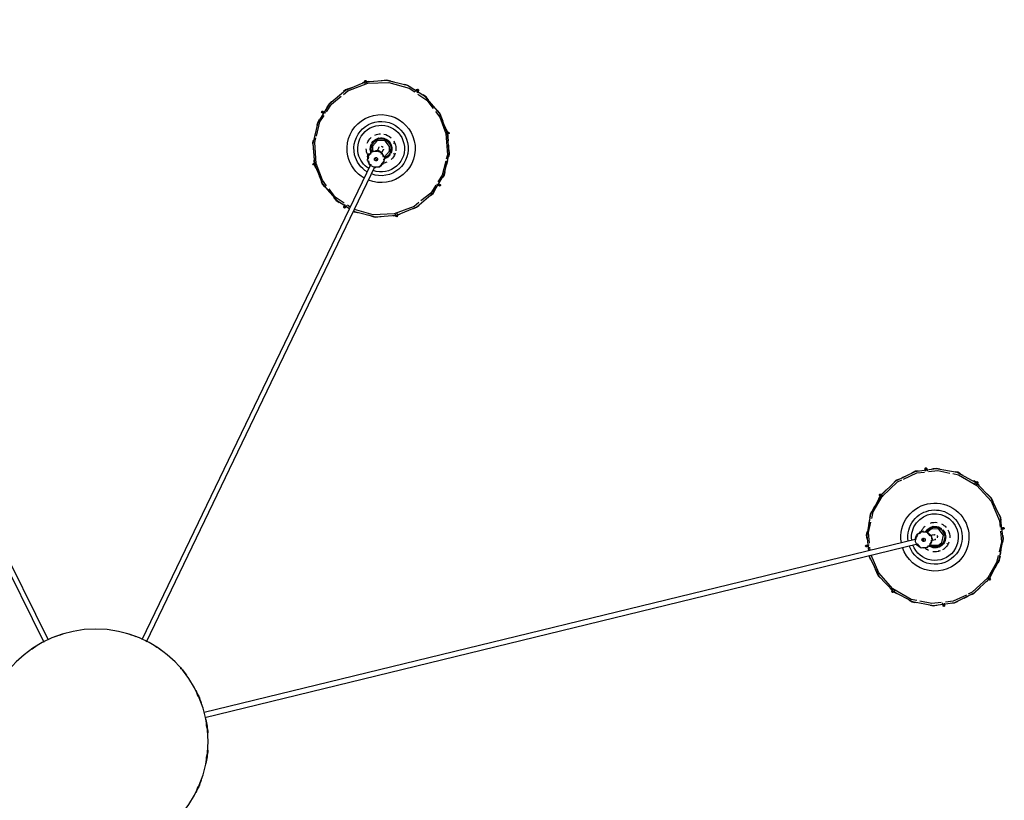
# Model space of a CAD drawing. Header units: millimetres. Extents: x 2868 to 10853, y -1210 to 7822.
# Tile 12 of 21: x 9656 to 10853, y 1538 to 2487. Entities that reach past the tile are written whole.
import ezdxf

# ---------------------------------------------------------------- set-up
doc = ezdxf.new("R2010")
doc.units = ezdxf.units.MM
doc.layers.add('E-LITE-EQPM', color=7, linetype='Continuous', lineweight=20)

# ---------------------------------------------------------------- blocks, each defined once
blk = doc.blocks.new('62802-7L - 64314-44-7L SAMBA Black_ribbon beige pendant lamp ø450-7L-659297-Planta_PDF Copy 1')
at = {"layer": 'E-LITE-EQPM', "color": 253, "lineweight": 25, "true_color": 0xaaaaaa}
for p, q in [((997.7, -246.1), (132, -35.2)), ((132.8, -29.3), (999.1, -240.3)), ((-436, -875), (-63, -120.6)), ((-57.5, -123.1), (-430.6, -877.6)), ((334.4, -702), (56.1, -123.5)), ((61.6, -121.2), (339.8, -699.4)), ((1030, -165.1), (1029.5, -168.5)), ((1055.7, -174.4), (1060.4, -176.6)), ((966.4, -185.4), (969.1, -182.5)), ((967.3, -184.8), (969.4, -182.7)), ((968.1, -182.6), (970.3, -185.4)), ((969.7, -182.3), (973.8, -180.1)), ((969.8, -182), (973, -180.2)), ((1079.3, -191.3), (1086.1, -197.7)), ((1082.8, -194.2), (1086.3, -197.6)), ((1086.1, -196.5), (1083.3, -198.6)), ((1086.1, -197.7), (1090.4, -205.7)), ((1086.6, -198.1), (1088.6, -201.8)), ((1099.8, -227), (1100.9, -233.1)), ((936.7, -238.7), (940.3, -239.2)), ((941.3, -232.4), (940.9, -236.4)), ((1024.6, -232.3), (1025.5, -232.4)), ((1015.5, -250.5), (1013.7, -250)), ((1015.2, -244.2), (1016.9, -244.6)), ((1035.1, -240.4), (1035.4, -241.3)), ((1001.8, -254.4), (1000.5, -252.6)), ((1001.9, -255.1), (1002.4, -253.1)), ((1001.9, -255.1), (1003.9, -255.6)), ((1002.4, -255.2), (1002.8, -253.6)), ((1003.9, -255.6), (1005.8, -256.1)), ((1005.3, -255.9), (1005.7, -254.3)), ((1006.3, -254.1), (1005.8, -256.1)), ((1007.7, -254.5), (1006.2, -254.4)), ((1009.9, -256.5), (1009.4, -254.6)), ((1011.6, -255.1), (1011.4, -253.9)), ((1103.6, -258.3), (1100.1, -257.9)), ((940.5, -270), (939.4, -263.9)), ((954.2, -299.3), (949.9, -291.4)), ((953.7, -298.9), (951.7, -295.2)), ((954.2, -300.6), (957.1, -298.4)), ((957.6, -302.8), (954, -299.5)), ((961, -305.8), (954.2, -299.3)), ((984.7, -322.7), (980, -320.4)), ((1070.8, -314.9), (1067.3, -316.8)), ((1072.2, -314.5), (1070, -311.6)), ((1074, -311.6), (1071.1, -314.7)), ((1010.3, -331.9), (1010.8, -328.5)), ((361.5, -639.3), (365.5, -639.6)), ((362.5, -639.6), (365.5, -639.8)), ((364.8, -638.8), (364, -642.2)), ((366, -639.9), (370.3, -641.7)), ((366.3, -639.8), (369.7, -641.2)), ((301.5, -650.2), (303.4, -653.2)), ((304.8, -651.6), (304.5, -651.1)), ((309.4, -649.6), (306, -652)), ((279.7, -673), (283.7, -668.2)), ((417.6, -675.5), (414.5, -677.4)), ((265.8, -702.1), (269.1, -693.8)), ((264.8, -703), (268.2, -703.7)), ((265.1, -707), (265.5, -702.1)), ((265.1, -711.5), (265.8, -702.1)), ((265.7, -701.5), (267.3, -697.6)), ((426.7, -701.3), (427.9, -706.4)), ((330.2, -711), (332, -710.1)), ((330.2, -711), (331, -712.8)), ((330.4, -711.4), (331.9, -710.7)), ((330.7, -710.5), (331.2, -708.3)), ((331, -712.8), (331.9, -714.6)), ((331.7, -714.1), (333.2, -713.4)), ((333.5, -713.8), (331.9, -714.6)), ((334.5, -715.2), (333.5, -714)), ((334.2, -718), (335.3, -716.4)), ((336.4, -718.5), (337.1, -717.5)), ((342.4, -718.5), (341.6, -716.9)), ((347, -714.3), (347.8, -715.9)), ((362.2, -714), (362.7, -714.8)), ((362.9, -726.9), (362.1, -728.1)), ((267, -740.5), (265.8, -735.4)), ((428, -739.6), (424.6, -748)), ((428.9, -738.8), (425.5, -738)), ((427.9, -740.4), (426.4, -744.1)), ((428.7, -730.3), (428, -739.6)), ((428.6, -734.8), (428.2, -739.7)), ((276.1, -766.2), (279.2, -764.3)), ((414, -768.8), (410, -773.5)), ((392.2, -791.6), (390.3, -788.6)), ((327.7, -802.1), (324, -800.6)), ((328.9, -803), (329.7, -799.6)), ((332.2, -802.5), (328, -802.2))]:
    blk.add_line(p, q, dxfattribs=at)
at = {"layer": 'E-LITE-EQPM', "color": 253, "lineweight": 25, "true_color": 0xaaaaaa, "flags": 128}
for points in [[(940.4, -226), (940.6, -224.7), (951.9, -201.2), (970, -182.4), (993, -170.1), (1018.6, -165.5), (1044.5, -169.1), (1067.9, -180.6), (1086, -197.9)], [(1027.8, -168.9), (1016.6, -167.6), (1001.8, -170.6)], [(1013.9, -166.1), (1018.4, -165.3), (1024, -166.1)], [(1014.2, -165.8), (1018.1, -165), (1022.5, -165.6)], [(1031.6, -168.3), (1032, -165.5), (1032, -165.3)], [(998.3, -171.3), (991.4, -172.8), (969.1, -185.6), (951.9, -204.9), (942.5, -226.6)], [(988.6, -172.2), (992.7, -169.9), (997.7, -169)], [(989.1, -171.5), (992.4, -169.8), (995.6, -169.2)], [(1058.4, -178.1), (1042.2, -170.5), (1032.9, -169.5)], [(1040.6, -168), (1044, -168.5), (1047.8, -170.3)], [(1041, -168.4), (1044.3, -168.8), (1048.2, -170.7)], [(1084.4, -199.1), (1065.6, -181.4), (1060.4, -179)], [(1065.1, -178.6), (1067.6, -179.8), (1069.7, -181.8)], [(1065.5, -179.1), (1067.8, -180.2), (1075.2, -187.3)], [(971.5, -183.7), (969.8, -181.5), (969.7, -181.3)], [(947.6, -209.6), (951.7, -201.2), (956.7, -196)], [(949.3, -205.5), (951.4, -201.2), (953.6, -198.9)], [(1086, -197.9), (1098.4, -220.8), (1103.2, -246.4), (1099.7, -272.3), (1088.4, -295.8), (1070.4, -314.6), (1047.4, -327), (1021.7, -331.5), (995.9, -327.9), (972.4, -316.4), (954.4, -299.2)], [(1097.1, -226.1), (1095.1, -217.8), (1084.4, -199.1)], [(1085, -199.9), (1087.2, -198.1), (1087.3, -198)], [(1093.5, -211.3), (1098.6, -220.7), (1099, -222.8)], [(940, -225.9), (940.1, -224.8), (941.6, -221.6)], [(940.2, -226), (940.4, -224.8), (942.2, -220.9)], [(1097.3, -217.8), (1098.8, -220.5), (1099.8, -225.5)], [(939.7, -237.1), (937.1, -236.7), (937, -236.7)], [(954.4, -299.2), (941.9, -276.3), (937.2, -250.6), (939.6, -232)], [(998.4, -240.2), (1002.1, -235.8), (1003.3, -235.8)], [(1004.9, -235.9), (1011, -235.9), (1012.4, -237.7)], [(1013.1, -237.9), (1022.3, -235.7), (1030.5, -240.6)], [(1014.8, -239.6), (1015.3, -238.9), (1024.4, -238.6), (1028.7, -242)], [(1099.8, -255.9), (1101, -242.9), (1098.1, -230.5)], [(937.5, -254.9), (936.7, -250.8), (937.3, -246.4)], [(937.8, -255.4), (937, -250.7), (937.3, -247.8)], [(940.5, -241.1), (939.3, -254.2), (942.2, -266.5)], [(999, -250.8), (996.4, -247.4), (996.4, -245.8)], [(1014.3, -250.1), (1010.8, -254.5), (1009.5, -254.5)], [(1030.5, -240.6), (1033.1, -250.3), (1027.9, -259), (1018, -261.4), (1009.9, -256.5)], [(1028.7, -242), (1030.7, -250.9), (1025.1, -258.1), (1015.9, -258.4), (1011.6, -255.1)], [(1013.8, -239.5), (1016.5, -243), (1016.5, -244.6)], [(1019.5, -251.4), (1016.8, -250.8), (1015.5, -250.5)], [(1016.9, -244.6), (1020.7, -245.6), (1020.9, -245.6)], [(1102.5, -241.6), (1103.4, -246.3), (1103, -249.3)], [(1102.9, -242.1), (1103.6, -246.3), (1103.1, -250.6)], [(1042, -325.7), (1048.9, -324.3), (1071.3, -311.4), (1088.4, -292.2), (1098.7, -268.5), (1099.4, -260.6)], [(1100.4, -259.9), (1103.2, -260.3), (1103.3, -260.3)], [(943, -279.3), (941.5, -276.5), (940.6, -271.6)], [(946.8, -285.7), (941.7, -276.4), (941.3, -274.3)], [(943.3, -271), (945.2, -279.3), (956, -298)], [(1100.7, -266.3), (1100, -272.2), (1098.1, -276.1)], [(1100.7, -268.9), (1100.2, -272.2), (1098.7, -275.4)], [(955.4, -297.2), (953.1, -298.9), (953, -299)], [(956, -298), (974.7, -315.6), (979.9, -318)], [(1092.7, -287.4), (1088.7, -295.8), (1083.7, -301)], [(1091, -291.5), (1089, -295.8), (1086.7, -298.2)], [(974.8, -317.9), (972.5, -316.8), (964.8, -309.4)], [(1077.3, -307.7), (1070.6, -314.7), (1067.1, -316.6)], [(975.3, -318.4), (972.7, -317.2), (970.7, -315.3)], [(982, -319), (998.1, -326.5), (1007.4, -327.6)], [(1068.8, -313.3), (1070.6, -315.6), (1070.6, -315.7)], [(999.3, -328.6), (996, -328.2), (991.8, -326.1)], [(999.7, -329), (996.3, -328.5), (992.6, -326.7)], [(1008.7, -328.8), (1008.4, -331.6), (1008.4, -331.7)], [(1012.5, -328.2), (1023.7, -329.5), (1038.5, -326.4)], [(1026.4, -330.9), (1021.9, -331.7), (1016.3, -331)], [(1026.2, -331.3), (1022.2, -332), (1017.9, -331.4)], [(1054.5, -323.4), (1047.6, -327.1), (1042.9, -328)], [(1051.2, -325.5), (1048, -327.3), (1044.7, -327.8)], [(313.3, -644.6), (314.4, -644), (317.9, -643.1)], [(313.5, -644.9), (314.6, -644.2), (318.7, -643.1)], [(313.6, -645.1), (314.7, -644.3), (340.1, -638.1), (366.1, -640.1), (390.2, -650.1), (410.1, -667), (423.6, -689.3), (429.7, -714.7), (427.8, -739.6)], [(392.9, -655.3), (387.1, -650.6), (363, -641.5), (337.3, -640.4), (314.5, -646.9)], [(330.7, -640.2), (339.9, -637.9), (347, -638.5)], [(335.2, -638.8), (339.8, -637.7), (343, -637.9)], [(366.1, -642.2), (366.7, -639.4), (366.8, -639.3)], [(266, -702.2), (275.8, -678), (292.6, -658.1), (308.6, -648.1)], [(302.1, -654.6), (291.2, -662), (283.6, -671.9)], [(289.3, -661.6), (292.4, -658), (294.9, -656.4)], [(289.4, -661), (292.2, -657.8), (295.9, -655.5)], [(304.5, -651.1), (303.3, -649.2), (303.2, -649.1)], [(385.8, -648), (390.2, -649.8), (394, -653.1)], [(386.7, -648.1), (390.1, -649.5), (392.6, -651.6)], [(413.3, -676.3), (407.2, -666.8), (395.4, -657.3)], [(406.6, -663.8), (410.1, -666.7), (413, -671.5)], [(407, -663.8), (410.1, -666.3), (412.4, -670.1)], [(280.7, -675.7), (275.5, -682.5), (267.9, -702.6)], [(271.6, -687.8), (275.6, -677.9), (276.9, -676.3)], [(274.1, -680.8), (275.3, -677.8), (278.5, -674)], [(425.6, -705.7), (421.1, -688.5), (416, -680.6)], [(416.1, -678.8), (418.5, -677.3), (418.6, -677.2)], [(422, -685.6), (423.9, -688.6), (424.8, -692.6)], [(422, -686.2), (423.7, -689), (424.9, -693.6)], [(427.8, -739.6), (418, -763.8), (401.1, -783.7), (379, -797.5), (353.6, -803.6), (327.6, -801.7), (303.5, -791.7), (283.7, -774.8), (270.1, -752.5), (264.1, -727.1), (266, -702.2)], [(268.1, -701.7), (265.4, -701), (265.2, -701)], [(267.9, -702.6), (266.2, -728.4), (267.6, -733.9)], [(331.7, -706), (332.6, -701.8), (333.5, -701)], [(339.6, -698.9), (345.2, -698.9), (346, -699.8)], [(347, -701.2), (350.8, -705.8), (350.3, -708)], [(264.5, -729.9), (263.9, -727.4), (264.7, -716.7)], [(359.5, -723.8), (353.6, -732), (343.6, -733.5), (335.6, -727.4), (334.2, -718)], [(341.9, -717.4), (336.3, -717.4), (335.5, -716.4)], [(349.7, -710.3), (348.8, -714.5), (347.6, -715.5)], [(347.8, -715.9), (349.5, -719.4), (349.6, -719.6)], [(350.3, -711.1), (351.1, -711), (357.2, -717.9), (357.3, -723.3)], [(350.6, -708.7), (358.1, -714.4), (359.5, -723.8)], [(425.8, -739.1), (427.5, -713.4), (426.1, -707.9)], [(429.3, -711.9), (429.8, -714.4), (429.1, -725.1)], [(429.4, -711.2), (430.1, -714), (429.9, -716.8)], [(264.3, -730.6), (263.6, -727.8), (263.8, -725)], [(357.3, -723.3), (351.7, -730.5), (342.6, -730.8), (336.5, -723.9), (336.4, -718.5)], [(344.2, -722.2), (343, -719.7), (342.4, -718.5)], [(268.2, -736.1), (272.6, -753.3), (277.7, -761.2)], [(413, -766.1), (418.2, -759.3), (425.8, -739.1)], [(425.6, -740.1), (428.4, -740.8), (428.5, -740.8)], [(271.7, -755.6), (270, -752.8), (268.9, -748.2)], [(271.7, -756.2), (269.9, -753.2), (268.9, -749.2)], [(422.2, -754), (418.2, -763.9), (416.8, -765.5)], [(277.6, -763), (275.2, -764.5), (275.1, -764.5)], [(280.4, -765.5), (286.5, -775), (298.3, -784.5)], [(419.6, -761), (418.4, -764), (415.2, -767.8)], [(287.1, -778), (283.7, -775.1), (280.7, -770.3)], [(286.7, -778), (283.6, -775.5), (281.3, -771.7)], [(391.7, -787.2), (402.5, -779.8), (410.3, -769.7)], [(310.7, -794.9), (303.6, -792), (299.9, -788.9)], [(301.1, -786.7), (306.6, -791.2), (330.7, -800.3), (356.4, -801.4), (381.2, -794.3), (387.8, -789.8)], [(404.3, -780.7), (401.6, -784), (397.9, -786.3)], [(404.4, -780.1), (401.3, -783.8), (398.8, -785.4)], [(307, -793.7), (303.6, -792.3), (301.1, -790.2)], [(337.4, -802.6), (327.7, -801.9), (324, -800.4)], [(327.6, -799.6), (327, -802.4), (327, -802.5)], [(363, -801.6), (353.8, -803.8), (347, -803.3)], [(384.2, -794.5), (379.1, -797.6), (375, -798.6)], [(382.1, -796.1), (379.4, -797.8), (375.8, -798.7)], [(388.9, -790.2), (390.4, -792.6), (390.5, -792.7)], [(358.6, -803), (354, -804.1), (350.7, -803.9)]]:
    blk.add_lwpolyline(points, dxfattribs=at)
at = {"layer": 'E-LITE-EQPM', "color": 253, "lineweight": 25, "true_color": 0xaaaaaa}
for centre, radius, start, end in [((0, 0), 136.7, 20.287, 27.1093), ((0, 0), 135.8, 23.6862, 25.0628), ((0, 0), 136.7, 4.4448, 11.3475), ((0, 0), 135.8, 7.2286, 8.9893), ((0, 0), 136.7, 348.6525, 355.5552), ((0, 0), 135.8, 351.0107, 352.7714), ((0, 0), 136.7, 332.8907, 339.713), ((0, 0), 135.8, 334.9372, 336.3138), ((0, 0), 136.7, 317.1493, 323.7795), ((0, 0), 135.8, 319.0909, 319.4124), ((0, 0), 136.7, 232.5637, 238.5775), ((0, 0), 136.7, 301.4225, 307.4363), ((0, 0), 136.7, 249.0853, 254.2932), ((0, 0), 136.7, 285.7068, 290.9147), ((1031, -165.2), 1, 352.6014, 172.6014), ((1031, -165.2), 1, 172.6014, 352.6014), ((968.9, -182), 1, 37.6014, 217.6014), ((968.9, -182), 1, 217.6014, 37.6014), ((1086.7, -197.3), 1, 127.6014, 307.6014), ((1086.7, -197.3), 1, 307.6014, 127.6014), ((1020.2, -248.5), 41.4, 37.6014, 162.2108), ((1020.2, -248.5), 41.4, 217.6014, 37.6014), ((1020.2, -248.5), 33, 37.6014, 161.1393), ((1020.2, -248.5), 28.4, 37.6014, 160.0739), ((936.9, -237.7), 1, 82.6014, 262.6014), ((936.9, -237.7), 1, 262.6014, 82.6014), ((1020.2, -248.5), 33, 217.6014, 37.6014), ((1006.4, -245.2), 10, 346.3093, 166.3093), ((1020.2, -248.5), 28.4, 217.6014, 37.6014), ((1006.4, -245.2), 10.3, 100.3055, 111.246), ((1020.2, -248.5), 18, 116.3514, 131.8987), ((1006.4, -245.2), 10.3, 41.8775, 50.6761), ((1020.2, -248.5), 12.1, 37.6014, 121.583), ((1020.2, -248.5), 12, 37.6014, 121.3827), ((1020.2, -248.5), 13.1, 82.6262, 117.6014), ((1020.2, -248.5), 18, 69.233, 98.3249), ((1020.2, -248.5), 13, 82.6014, 93.0813), ((1020.2, -248.5), 13.1, 37.6014, 77.6014), ((1020.2, -248.5), 13, 64.2906, 69.8542), ((1020.2, -248.5), 13, 37.6014, 54.9018), ((1020.2, -248.5), 18, 37.6014, 59.2523), ((1020.2, -248.5), 18, 19.3384, 37.6014), ((1020.2, -248.5), 41.4, 170.6513, 217.6014), ((1020.2, -248.5), 33, 171.7221, 217.6014), ((1020.2, -248.5), 28.4, 172.3723, 217.6014), ((1006.4, -245.2), 10, 166.3093, 346.3093), ((1006.4, -245.2), 2, 166.3093, 346.3093), ((1006.4, -245.2), 2, 166.3093, 323.3238), ((1006.4, -245.2), 2, 346.3093, 166.3093), ((1006.4, -245.2), 2, 346.3093, 166.3093), ((1020.2, -248.5), 12.1, 217.6014, 37.6014), ((1020.2, -248.5), 12, 217.6014, 37.6014), ((1020.2, -248.5), 3, 243.838, 256.3093), ((1020.2, -248.5), 3, 76.3093, 88.7599), ((1020.2, -248.5), 3, 69.3943, 76.3093), ((1020.2, -248.5), 3, 316.3093, 16.3093), ((1020.2, -248.5), 13.1, 317.6014, 352.5566), ((1020.2, -248.5), 13, 29.5477, 37.6014), ((1020.2, -248.5), 13.1, 357.6014, 37.6014), ((1020.2, -248.5), 18, 331.0084, 3.2778), ((1006.4, -245.2), 10.3, 221.8775, 230.6761), ((1020.2, -248.5), 18, 205.3051, 217.6014), ((1020.2, -248.5), 18, 217.6014, 229.4251), ((1006.4, -245.2), 10.3, 280.3055, 291.246), ((1020.2, -248.5), 13.1, 208.3611, 217.6014), ((1020.2, -248.5), 13, 209.5477, 217.6014), ((1020.2, -248.5), 12.1, 209.9789, 217.6014), ((1020.2, -248.5), 12, 210.1013, 217.6014), ((1020.2, -248.5), 13.1, 217.6014, 257.6014), ((1020.2, -248.5), 13, 217.6014, 234.9018), ((1020.2, -248.5), 13, 244.2906, 249.8542), ((1020.2, -248.5), 13.1, 262.6404, 297.6014), ((1020.2, -248.5), 13, 262.6014, 273.0813), ((1020.2, -248.5), 3, 256.3093, 271.3093), ((1020.2, -248.5), 18, 296.3514, 318.8514), ((1103.5, -259.3), 1, 82.6014, 262.6014), ((1103.5, -259.3), 1, 262.6014, 82.6014), ((1020.2, -248.5), 18, 251.9251, 278.2356), ((953.6, -299.8), 1, 127.6014, 307.6014), ((953.6, -299.8), 1, 307.6014, 127.6014), ((1071.4, -315.1), 1, 37.6014, 217.6014), ((1071.4, -315.1), 1, 217.6014, 37.6014), ((1009.3, -331.8), 1, 172.6014, 352.6014), ((1009.3, -331.8), 1, 352.6014, 172.6014), ((365.8, -639), 1, 346.9868, 166.9868), ((365.8, -639), 1, 166.9868, 346.9868), ((302.4, -649.6), 1, 31.9868, 211.9868), ((302.4, -649.6), 1, 211.9868, 31.9868), ((346.9, -720.9), 41.4, 346.9868, 111.7526), ((418.1, -676.4), 1, 121.9868, 301.9868), ((418.1, -676.4), 1, 301.9868, 121.9868), ((346.9, -720.9), 41.4, 119.8927, 166.9868), ((346.9, -720.9), 33, 120.9271, 166.9868), ((346.9, -720.9), 33, 346.9868, 110.716), ((346.9, -720.9), 28.4, 346.9868, 109.6777), ((265, -702), 1, 76.9868, 256.9868), ((265, -702), 1, 256.9868, 76.9868), ((346.9, -720.9), 28.4, 121.5481, 166.9868), ((340.7, -708.1), 10, 115.6947, 295.6947), ((340.7, -708.1), 10, 295.6947, 115.6947), ((340.7, -708.1), 2, 295.6947, 115.6947), ((340.7, -708.1), 2, 295.6947, 115.6947), ((340.7, -708.1), 10.3, 49.6908, 60.6314), ((346.9, -720.9), 18, 67.5583, 81.284), ((346.9, -720.9), 41.4, 166.9868, 346.9868), ((346.9, -720.9), 33, 166.9868, 346.9868), ((346.9, -720.9), 28.4, 166.9868, 346.9868), ((346.9, -720.9), 18, 166.9868, 178.8104), ((346.9, -720.9), 18, 154.6904, 166.9868), ((340.7, -708.1), 10.3, 171.2628, 180.0614), ((346.9, -720.9), 13.1, 166.9868, 206.9868), ((346.9, -720.9), 13, 166.9868, 183.8372), ((346.9, -720.9), 13.1, 157.7465, 166.9868), ((340.7, -708.1), 10.3, 229.6908, 240.6314), ((346.9, -720.9), 13, 158.9331, 166.9868), ((346.9, -720.9), 12.1, 159.3642, 166.9868), ((346.9, -720.9), 12, 159.4866, 166.9868), ((340.7, -708.1), 2, 115.6947, 295.6947), ((340.7, -708.1), 2, 115.6947, 295.6947), ((346.9, -720.9), 12, 346.9868, 70.768), ((346.9, -720.9), 12.1, 346.9868, 70.9683), ((340.7, -708.1), 10.3, 351.2628, 0.0614), ((346.9, -720.9), 13.1, 32.0726, 66.9868), ((346.9, -720.9), 13, 31.9868, 42.4666), ((346.9, -720.9), 13.1, 346.9868, 26.9868), ((346.9, -720.9), 18, 18.6183, 47.7102), ((346.9, -720.9), 13, 13.6759, 19.3232), ((346.9, -720.9), 18, 201.3104, 227.621), ((346.9, -720.9), 13, 193.6759, 199.3232), ((346.9, -720.9), 12, 166.9868, 346.9868), ((346.9, -720.9), 12.1, 166.9868, 346.9868), ((346.9, -720.9), 13.1, 212.0878, 246.9868), ((346.9, -720.9), 13, 211.9868, 222.4666), ((346.9, -720.9), 3, 194.3512, 205.6947), ((346.9, -720.9), 3, 205.6947, 220.6947), ((346.9, -720.9), 3, 272.9302, 325.6947), ((346.9, -720.9), 3, 25.6947, 38.1452), ((346.9, -720.9), 3, 10.6947, 25.6947), ((346.9, -720.9), 13.1, 306.9868, 346.9868), ((346.9, -720.9), 13, 338.9331, 346.9868), ((346.9, -720.9), 13, 346.9868, 4.2871), ((346.9, -720.9), 18, 328.7237, 346.9868), ((346.9, -720.9), 18, 346.9868, 8.6376), ((346.9, -720.9), 18, 245.7368, 268.2368), ((346.9, -720.9), 13.1, 266.9868, 301.9979), ((346.9, -720.9), 18, 280.1294, 312.6631), ((428.7, -739.8), 1, 76.9868, 256.9868), ((428.7, -739.8), 1, 256.9868, 76.9868), ((275.6, -765.4), 1, 121.9868, 301.9868), ((275.6, -765.4), 1, 301.9868, 121.9868), ((327.9, -802.7), 1, 346.9868, 166.9868), ((391.4, -792.1), 1, 31.9868, 211.9868), ((391.4, -792.1), 1, 211.9868, 31.9868), ((327.9, -802.7), 1, 166.9868, 346.9868)]:
    blk.add_arc(centre, radius, start, end, dxfattribs=at)
for centre, major_axis, ratio, start_param, end_param in [((1031, -165.2), (-0.992, 0.129), 0.999647, 0.523834, 1.309056), ((1031, -165.2), (-0.992, 0.129), 0.999647, 4.188673, 5.497964), ((1031, -165.2), (-0.992, 0.129), 0.999647, 1.832537, 2.356018), ((1031, -165.2), (-0.992, 0.129), 0.999647, 3.141593, 3.926814), ((1031, -165.2), (-0.992, 0.129), 0.999647, 2.617759, 3.14124), ((968.9, -182), (0.792, 0.61), 0.999647, 2.618229, 3.141593), ((968.9, -182), (0.792, 0.61), 0.999647, 3.141946, 4.712389), ((968.9, -182), (0.792, 0.61), 0.999647, 0.261505, 1.570796), ((968.9, -182), (0.792, 0.61), 0.999647, 5.497611, 5.759351), ((1086.7, -197.3), (-0.61, 0.792), 0.999647, 0.000353, 1.309056), ((1086.7, -197.3), (-0.61, 0.792), 0.999647, 5.759822, 6.283185), ((1086.7, -197.3), (-0.61, 0.792), 0.999647, 1.832537, 2.094277), ((1086.7, -197.3), (-0.61, 0.792), 0.999647, 2.356018, 2.617759), ((1086.7, -197.3), (-0.61, 0.792), 0.999647, 3.403098, 4.712389), ((936.9, -237.7), (0.129, 0.992), 0.999647, 1.04708, 2.356371), ((936.9, -237.7), (0.129, 0.992), 0.999647, 0, 0.785222), ((936.9, -237.7), (0.129, 0.992), 0.999647, 2.618229, 3.141593), ((936.9, -237.7), (0.129, 0.992), 0.999647, 3.141946, 3.927167), ((936.9, -237.7), (0.129, 0.992), 0.999647, 5.759351, 6.282832), ((936.9, -237.7), (0.129, 0.992), 0.999647, 4.188908, 5.497611), ((1006.4, -245.2), (0.71, 2.91), 0.02826, 1.570796, 2.340334), ((1006.4, -245.2), (0.71, 2.91), 0.02826, 1.331196, 1.570796), ((1006.4, -245.2), (0.71, 2.91), 0.02826, 0.805736, 1.308997), ((1103.5, -259.3), (0.129, 0.992), 0.999647, 1.047315, 2.356018), ((1103.5, -259.3), (0.129, 0.992), 0.999647, 0.000353, 0.785575), ((1103.5, -259.3), (0.129, 0.992), 0.999647, 2.617759, 3.14124), ((1103.5, -259.3), (0.129, 0.992), 0.999647, 3.141593, 3.926814), ((1103.5, -259.3), (0.129, 0.992), 0.999647, 5.759822, 6.283185), ((1103.5, -259.3), (0.129, 0.992), 0.999647, 4.188673, 5.497964), ((953.6, -299.8), (-0.61, 0.792), 0.999647, 0.261505, 1.570796), ((953.6, -299.8), (-0.61, 0.792), 0.999647, 5.497611, 5.759351), ((953.6, -299.8), (-0.61, 0.792), 0.999647, 4.97413, 5.23587), ((953.6, -299.8), (-0.61, 0.792), 0.999647, 2.618229, 3.141593), ((953.6, -299.8), (-0.61, 0.792), 0.999647, 3.141946, 4.450648), ((1071.4, -315.1), (0.792, 0.61), 0.999647, 0.000353, 3.14124), ((1071.4, -315.1), (0.792, 0.61), 0.999647, 3.141593, 4.712389), ((1071.4, -315.1), (0.792, 0.61), 0.999647, 6.02168, 6.283185), ((1071.4, -315.1), (0.792, 0.61), 0.999647, 5.497964, 5.759822), ((1009.3, -331.8), (-0.992, 0.129), 0.999647, 0, 0.785222), ((1009.3, -331.8), (-0.992, 0.129), 0.999647, 5.759351, 6.282832), ((1009.3, -331.8), (-0.992, 0.129), 0.999647, 4.97413, 5.497611), ((1009.3, -331.8), (-0.992, 0.129), 0.999647, 1.04708, 2.356371), ((1009.3, -331.8), (-0.992, 0.129), 0.999647, 3.665427, 4.450648), ((365.8, -639), (-0.974, 0.225), 0.999647, 0.000353, 1.309056), ((365.8, -639), (-0.974, 0.225), 0.999647, 5.497964, 6.283185), ((365.8, -639), (-0.974, 0.225), 0.999647, 3.403098, 4.450531), ((302.4, -649.6), (0.848, 0.53), 0.999647, 2.618229, 3.141593), ((302.4, -649.6), (0.848, 0.53), 0.999647, 1.04708, 2.094513), ((302.4, -649.6), (0.848, 0.53), 0.999647, 3.141946, 3.665427), ((302.4, -649.6), (0.848, 0.53), 0.999647, 4.188908, 5.23587), ((302.4, -649.6), (0.848, 0.53), 0.999647, 0, 0.523364), ((302.4, -649.6), (0.848, 0.53), 0.999647, 5.759351, 6.282832), ((418.1, -676.4), (-0.53, 0.848), 0.999647, 0.262093, 1.309056), ((418.1, -676.4), (-0.53, 0.848), 0.999647, 1.832537, 2.094277), ((418.1, -676.4), (-0.53, 0.848), 0.999647, 2.617759, 3.14124), ((418.1, -676.4), (-0.53, 0.848), 0.999647, 4.188673, 5.236105), ((418.1, -676.4), (-0.53, 0.848), 0.999647, 3.141593, 3.664956), ((265, -702), (0.225, 0.974), 0.999647, 0.261505, 1.308938), ((265, -702), (0.225, 0.974), 0.999647, 2.618229, 3.141593), ((265, -702), (0.225, 0.974), 0.999647, 3.141946, 4.450648), ((265, -702), (0.225, 0.974), 0.999647, 4.97413, 5.23587), ((340.7, -708.1), (2.7, 1.3), 0.038955, 1.570796, 2.094395), ((340.7, -708.1), (2.7, 1.3), 0.038955, 1.047198, 1.570796), ((428.7, -739.8), (0.225, 0.974), 0.999647, 1.832537, 2.094277), ((428.7, -739.8), (0.225, 0.974), 0.999647, 0.000353, 1.309056), ((428.7, -739.8), (0.225, 0.974), 0.999647, 3.403098, 4.450531), ((428.7, -739.8), (0.225, 0.974), 0.999647, 5.759822, 6.283185), ((275.6, -765.4), (-0.53, 0.848), 0.999647, 1.04708, 2.094513), ((275.6, -765.4), (-0.53, 0.848), 0.999647, 0, 0.523364), ((275.6, -765.4), (-0.53, 0.848), 0.999647, 5.759351, 6.282832), ((275.6, -765.4), (-0.53, 0.848), 0.999647, 4.97413, 5.23587), ((275.6, -765.4), (-0.53, 0.848), 0.999647, 3.403686, 4.450648), ((327.9, -802.7), (-0.974, 0.225), 0.999647, 5.23587, 6.282832), ((327.9, -802.7), (-0.974, 0.225), 0.999647, 3.141946, 4.97413), ((391.4, -792.1), (0.848, 0.53), 0.999647, 2.617759, 3.14124), ((391.4, -792.1), (0.848, 0.53), 0.999647, 1.047315, 2.094277), ((391.4, -792.1), (0.848, 0.53), 0.999647, 3.141593, 3.664956), ((391.4, -792.1), (0.848, 0.53), 0.999647, 4.188673, 5.236105), ((391.4, -792.1), (0.848, 0.53), 0.999647, 0.000353, 0.523834), ((391.4, -792.1), (0.848, 0.53), 0.999647, 5.759822, 6.283185), ((327.9, -802.7), (-0.974, 0.225), 0.999647, 0, 1.570796)]:
    blk.add_ellipse(centre, major_axis=major_axis, ratio=ratio, start_param=start_param, end_param=end_param, dxfattribs=at)
for points, knots in [([(997.6, -240.4), (997.8, -240.1), (998, -239.7), (998.3, -239.3), (998.4, -239.1), (998.5, -239), (998.6, -238.9), (998.7, -238.8), (998.7, -238.8), (998.7, -238.8)], [0.3950809, 0.3950809, 0.3950809, 0.3950809, 0.5714286, 0.6785714, 0.7321429, 0.7857143, 0.8392857, 0.8928571, 1, 1, 1, 1]), ([(996.6, -247.3), (996.6, -247.3), (996.6, -247.2), (996.5, -246.7), (996.4, -246.1), (996.4, -245.5)], [0, 0, 0, 0, 0.1428571, 0.2857143, 0.5714286, 0.5714286, 0.5714286, 0.5714286]), ([(1015.1, -250.1), (1015, -250.3), (1014.8, -250.7), (1014.5, -251), (1014.4, -251.2), (1014.3, -251.3), (1014.2, -251.4), (1014.2, -251.5), (1014.1, -251.5), (1014.1, -251.5)], [0.4285714, 0.4285714, 0.4285714, 0.4285714, 0.5714286, 0.6785714, 0.7321429, 0.7857143, 0.8392857, 0.8928571, 1, 1, 1, 1]), ([(1016.2, -243.1), (1016.2, -243.1), (1016.2, -243.1), (1016.3, -243.6), (1016.4, -244.3), (1016.4, -244.8)], [0, 0, 0, 0, 0.1428571, 0.2857143, 0.5714286, 0.5714286, 0.5714286, 0.5714286]), ([(1016.6, -247.6), (1016.7, -247.1), (1016.9, -246.1), (1017, -245.1), (1017, -244.8), (1017, -244.7)], [-1, -1, -1, -1, -0.8333333, -0.6666667, -0.5555556, -0.5555556, -0.5555556, -0.5555556]), ([(1003.7, -254.8), (1003.7, -254.8), (1003.5, -254.7), (1003.1, -254.6), (1002.8, -254.5), (1002.5, -254.4), (1002.2, -254.3), (1002.2, -254.2), (1002.1, -254.2)], [0.5486111, 0.5486111, 0.5486111, 0.5486111, 0.5833333, 0.6527778, 0.7222222, 0.7916667, 0.8611111, 1, 1, 1, 1]), ([(332.9, -701.9), (332.9, -701.9), (332.9, -701.8), (333.3, -701.5), (333.7, -701), (334.1, -700.6)], [0, 0, 0, 0, 0.1428571, 0.2857143, 0.5714286, 0.5714286, 0.5714286, 0.5714286]), ([(338.4, -698.4), (338.9, -698.3), (339.5, -698.2), (340.1, -698.2), (340.3, -698.1), (340.5, -698.1), (340.6, -698.1), (340.7, -698.1), (340.7, -698.1), (340.7, -698.1)], [0.3218868, 0.3218868, 0.3218868, 0.3218868, 0.5714286, 0.6785714, 0.7321429, 0.7857143, 0.8392857, 0.8928571, 1, 1, 1, 1]), ([(331.6, -712.2), (331.6, -712.1), (331.5, -711.9), (331.3, -711.6), (331.2, -711.3), (331.1, -711), (331, -710.7), (331, -710.6), (331, -710.6)], [0.5486111, 0.5486111, 0.5486111, 0.5486111, 0.5833333, 0.6527778, 0.7222222, 0.7916667, 0.8611111, 1, 1, 1, 1]), ([(342.4, -718), (342.2, -718), (341.8, -718.1), (341.4, -718.1), (341.1, -718.1), (341, -718.1), (340.8, -718.1), (340.7, -718.1), (340.7, -718.1), (340.7, -718.1)], [0.4285714, 0.4285714, 0.4285714, 0.4285714, 0.5714286, 0.6785714, 0.7321429, 0.7857143, 0.8392857, 0.8928571, 1, 1, 1, 1]), ([(345.3, -717.6), (345.7, -717.4), (346.7, -716.9), (347.5, -716.3), (347.7, -716.1), (347.8, -716)], [-1, -1, -1, -1, -0.8333333, -0.6666667, -0.5555556, -0.5555556, -0.5555556, -0.5555556]), ([(348.6, -714.4), (348.6, -714.4), (348.5, -714.4), (348.2, -714.8), (347.7, -715.3), (347.4, -715.6)], [0, 0, 0, 0, 0.1428571, 0.2857143, 0.5714286, 0.5714286, 0.5714286, 0.5714286])]:
    blk.add_open_spline(points, degree=3, knots=knots, dxfattribs=at)
for points in [[(1015.4, -250.4), (1015.4, -250.4), (1015.4, -250.4), (1015.4, -250.4)], [(1016.6, -247.6), (1016.5, -248), (1016.3, -248.7), (1016.1, -249.5), (1015.8, -250.2), (1015.6, -250.4), (1015.6, -250.4)], [(1016.9, -244.6), (1016.9, -244.6), (1016.8, -244.6), (1016.8, -244.6)], [(1006, -255.2), (1006, -255.2), (1006, -255.2), (1005.9, -255.2), (1005.8, -255.1), (1005.6, -255.1), (1005.3, -255.1), (1005, -255.1), (1004.7, -255), (1004.5, -255), (1004.4, -255)], [(332.8, -714.2), (332.8, -714.2), (332.7, -714.2), (332.7, -714.1), (332.6, -714), (332.5, -713.8), (332.3, -713.6), (332.2, -713.4), (332, -713.1), (331.9, -712.9), (331.9, -712.8)], [(345.3, -717.6), (345, -717.7), (344.3, -718), (343.5, -718.4), (342.8, -718.6), (342.5, -718.6), (342.5, -718.5)], [(347.8, -715.9), (347.8, -715.9), (347.7, -715.8), (347.7, -715.8)], [(342.4, -718.5), (342.4, -718.4), (342.4, -718.4), (342.4, -718.4)]]:
    blk.add_open_spline(points, degree=3, dxfattribs=at)

msp = doc.modelspace()

# ---------------------------------------------------------------- linework, layer by layer
at = {"layer": 'E-LITE-EQPM', "color": 253, "lineweight": 25, "true_color": 0xaaaaaa}
for start, end in [(90, 270), (270, 90)]:
    msp.add_arc((9748.9, 1609.4), 136.7, start, end, dxfattribs=at)

# ---------------------------------------------------------------- block references
at = {"layer": 'E-LITE-EQPM', "color": 253, "lineweight": 25, "true_color": 0xaaaaaa, "extrusion": (0, 0, -1), "rotation": 179.9999950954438}
msp.add_blockref('62802-7L - 64314-44-7L SAMBA Black_ribbon beige pendant lamp ø450-7L-659297-Planta_PDF Copy 1', (-9748.9, 1609.4), dxfattribs=at)

doc.saveas('drawing.dxf')
